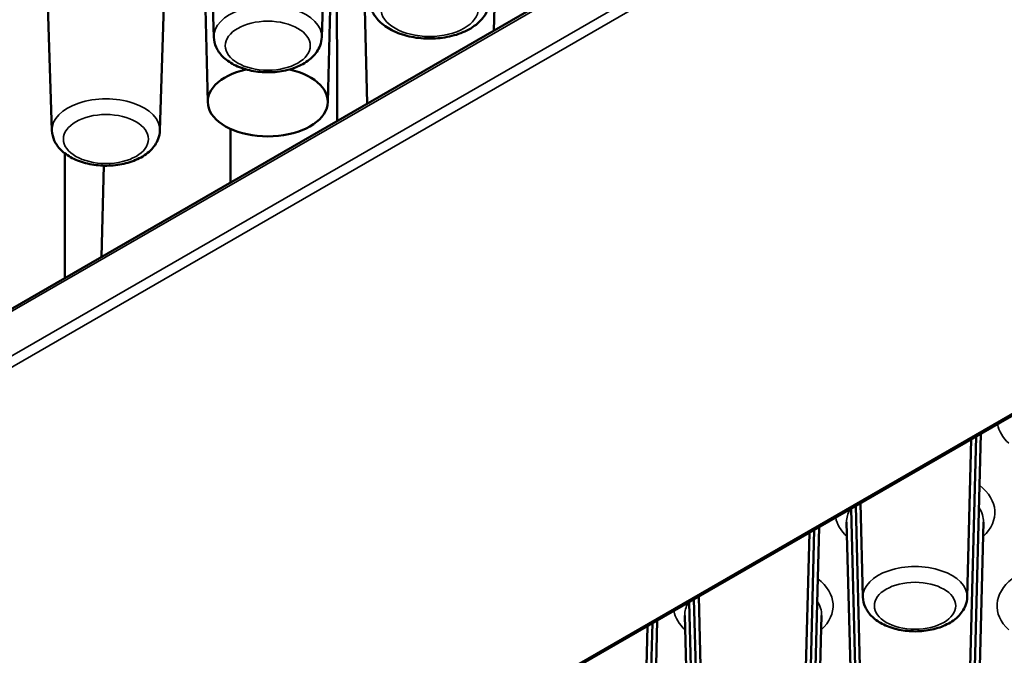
# Paper-space layout 'Sheet_1' of a CAD drawing. Header units: millimetres. Extents: x 0.8 to 58.3, y 0.8 to 58.3.
# Tile 53 of 128: x 9.9 to 11.5, y 43.5 to 44.6. Entities that reach past the tile are written whole.
import ezdxf

# ---------------------------------------------------------------- set-up
doc = ezdxf.new("R2010")
doc.units = ezdxf.units.MM
doc.layers.add('Visible (ISO)', color=7, linetype='Continuous', lineweight=50)
doc.layers.add('Visible Narrow (ISO)', color=7, linetype='Continuous', lineweight=35)

psp = doc.layouts.new('Sheet_1')

# ---------------------------------------------------------------- linework, layer by layer
at = {"layer": 'Visible (ISO)'}
for p, q in [((7.70998, 42.91242), (13.0272, 45.98232)), ((10.18981, 44.61092), (10.16504, 45.38299)), ((10.37545, 44.61092), (10.40022, 45.38299)), ((13.96883, 45.34788), (8.65161, 42.27798)), ((9.91142, 44.45019), (9.88666, 45.22226)), ((10.09707, 44.45019), (10.12183, 45.22226)), ((10.38589, 44.49894), (10.40033, 45.0617)), ((10.17938, 44.49894), (10.1655, 45.03975)), ((10.4537, 44.49651), (10.44333, 44.90097)), ((10.67156, 44.62229), (10.67871, 44.90097)), ((9.93355, 44.41079), (9.93355, 44.1962)), ((10.00059, 44.38973), (9.99679, 44.23271)), ((11.48583, 43.00395), (11.50953, 43.928)), ((11.48583, 43.32541), (11.50116, 43.92317)), ((11.48583, 43.64686), (11.49279, 43.91834)), ((11.30655, 43.32541), (11.29427, 43.80372)), ((11.30655, 43.64686), (11.3024, 43.80842)), ((11.30655, 43.00395), (11.28615, 43.79903)), ((11.30655, 42.6825), (11.27849, 43.77588)), ((11.48583, 42.6825), (11.51388, 43.77588)), ((11.20744, 42.84323), (11.23115, 43.76728)), ((11.20744, 43.16468), (11.22277, 43.76244)), ((11.20744, 43.48614), (11.2144, 43.75761)), ((11.02816, 42.84323), (11.00776, 43.6383)), ((11.02816, 43.16468), (11.01588, 43.643)), ((11.02816, 43.48614), (11.02401, 43.64769)), ((10.92905, 42.6825), (10.95276, 43.60655)), ((10.92905, 43.00395), (10.94439, 43.60172)), ((11.02816, 42.52177), (11.0001, 43.61515)), ((11.20744, 42.52177), (11.23549, 43.61515)), ((10.92905, 43.32541), (10.93601, 43.59688))]:
    psp.add_line(p, q, dxfattribs=at)
psp.add_ellipse((10.28263, 44.49982), major_axis=(-0.10327, 0), ratio=0.5773503, start_param=5.0825354, end_param=10.6254279, dxfattribs=at)
for points in [[(10.4015, 44.68096), (10.40172, 44.60942), (10.40195, 44.53802), (10.40216, 44.46675)], [(10.21874, 44.45299), (10.21864, 44.4222), (10.21855, 44.39143), (10.21846, 44.36069)]]:
    psp.add_open_spline(points, degree=3, dxfattribs=at)
for points, knots in [([(10.45736, 44.6754), (10.45753, 44.66879), (10.45911, 44.66225), (10.4648, 44.64965), (10.46912, 44.64371), (10.48054, 44.63227), (10.48803, 44.62707), (10.50541, 44.61817), (10.51547, 44.61466), (10.53662, 44.60988), (10.54771, 44.60861), (10.56985, 44.60832), (10.58091, 44.60928), (10.60217, 44.6134), (10.61236, 44.61657), (10.63099, 44.62515), (10.63943, 44.63057), (10.65293, 44.64344), (10.65822, 44.65078), (10.66339, 44.66429), (10.66454, 44.66982), (10.66468, 44.6754)], [3.9418031, 3.9418031, 3.9418031, 3.9418031, 4.1820441, 4.1820441, 4.4493019, 4.4493019, 4.7726081, 4.7726081, 5.1248204, 5.1248204, 5.4747955, 5.4747955, 5.8217841, 5.8217841, 6.1710851, 6.1710851, 6.523899, 6.523899, 6.8510454, 6.8510454, 7.0537712, 7.0537712, 7.0537712, 7.0537712]), ([(10.18981, 44.61092), (10.19, 44.60495), (10.19144, 44.59906), (10.19652, 44.58771), (10.20036, 44.58238), (10.21048, 44.57206), (10.21713, 44.56738), (10.2326, 44.5593), (10.24162, 44.5561), (10.26058, 44.55174), (10.27051, 44.55057), (10.29037, 44.55028), (10.30027, 44.55114), (10.31935, 44.55485), (10.32851, 44.55772), (10.34529, 44.56553), (10.35292, 44.57049), (10.36505, 44.58229), (10.36979, 44.58899), (10.37431, 44.60118), (10.3753, 44.60603), (10.37545, 44.61092)], [3.9455081, 3.9455081, 3.9455081, 3.9455081, 4.1802605, 4.1802605, 4.4421326, 4.4421326, 4.7628206, 4.7628206, 5.1183591, 5.1183591, 5.4724135, 5.4724135, 5.8230903, 5.8230903, 6.1763313, 6.1763313, 6.5329314, 6.5329314, 6.8576474, 6.8576474, 7.0500662, 7.0500662, 7.0500662, 7.0500662]), ([(9.91142, 44.45019), (9.91161, 44.44422), (9.91305, 44.43833), (9.91814, 44.42699), (9.92197, 44.42165), (9.93209, 44.41133), (9.93874, 44.40665), (9.95421, 44.39857), (9.96323, 44.39537), (9.98219, 44.39101), (9.99213, 44.38984), (10.01198, 44.38955), (10.02188, 44.39041), (10.04096, 44.39412), (10.05012, 44.39699), (10.0669, 44.4048), (10.07453, 44.40976), (10.08666, 44.42156), (10.0914, 44.42827), (10.09592, 44.44045), (10.09691, 44.4453), (10.09707, 44.45019)], [3.9455081, 3.9455081, 3.9455081, 3.9455081, 4.1802605, 4.1802605, 4.4421326, 4.4421326, 4.7628206, 4.7628206, 5.1183591, 5.1183591, 5.4724135, 5.4724135, 5.8230903, 5.8230903, 6.1763313, 6.1763313, 6.5329314, 6.5329314, 6.8576474, 6.8576474, 7.0500662, 7.0500662, 7.0500662, 7.0500662]), ([(11.30655, 43.64686), (11.30669, 43.64108), (11.30804, 43.63537), (11.31286, 43.62437), (11.3165, 43.61921), (11.32614, 43.60919), (11.33247, 43.60464), (11.34729, 43.59674), (11.35596, 43.5936), (11.37423, 43.58928), (11.38382, 43.5881), (11.403, 43.58773), (11.41257, 43.58851), (11.43104, 43.59203), (11.43991, 43.59476), (11.45622, 43.60226), (11.46365, 43.60704), (11.4755, 43.61846), (11.48015, 43.62496), (11.48469, 43.63698), (11.4857, 43.6419), (11.48583, 43.64686)], [3.9418031, 3.9418031, 3.9418031, 3.9418031, 4.1747319, 4.1747319, 4.4338495, 4.4338495, 4.7522854, 4.7522854, 5.1086643, 5.1086643, 5.4642551, 5.4642551, 5.8162303, 5.8162303, 6.1707329, 6.1707329, 6.5286923, 6.5286923, 6.8538691, 6.8538691, 7.0537712, 7.0537712, 7.0537712, 7.0537712])]:
    psp.add_open_spline(points, degree=3, knots=knots, dxfattribs=at)
at = {"layer": 'Visible Narrow (ISO)'}
for p, q in [((7.70754, 42.90701), (13.02476, 45.97691)), ((13.02476, 45.89976), (7.70754, 42.82986)), ((7.71589, 42.8154), (13.03311, 45.8853)), ((13.96293, 45.34847), (8.64571, 42.27857))]:
    psp.add_line(p, q, dxfattribs=at)
for centre, major_axis in [((10.56102, 44.66055), (0.08399, 0)), ((10.28263, 44.59626), (-0.07316, 0)), ((10.00424, 44.43553), (-0.07316, 0)), ((11.39619, 43.63189), (0.06997, 0))]:
    psp.add_ellipse(centre, major_axis=major_axis, ratio=0.5773503, dxfattribs=at)
for centre, major_axis, start_param, end_param in [((10.28263, 44.61191), (0.09284, 0), 6.264668, 9.4432953), ((10.00424, 44.45119), (0.09284, 0), 6.264668, 9.4432953), ((11.67457, 43.95335), (-0.13739, 0), 0.1122058, 0.5509491), ((11.39619, 43.79262), (0.13739, 0), 5.7322362, 6.912437), ((11.39619, 43.77689), (-0.11771, 0), 5.9680071, 6.2979976), ((11.39619, 43.77689), (0.11771, 0), 6.268373, 6.6449275), ((11.39619, 43.79262), (-0.13739, 0), 0.1122058, 0.5509491), ((11.39619, 43.64763), (0.08965, 0), 6.268373, 9.4395903), ((11.1178, 43.63189), (0.13739, 0), 5.7322362, 6.912437), ((11.67457, 43.63189), (-0.13739, 0), 5.6539336, 6.8341344), ((11.1178, 43.61616), (-0.11771, 0), 5.9680071, 6.2979976), ((11.1178, 43.61616), (0.11771, 0), 6.268373, 6.6449275), ((11.1178, 43.63189), (-0.13739, 0), 0.1122058, 0.5509491)]:
    psp.add_ellipse(centre, major_axis=major_axis, ratio=0.5773503, start_param=start_param, end_param=end_param, dxfattribs=at)

doc.saveas('drawing.dxf')
